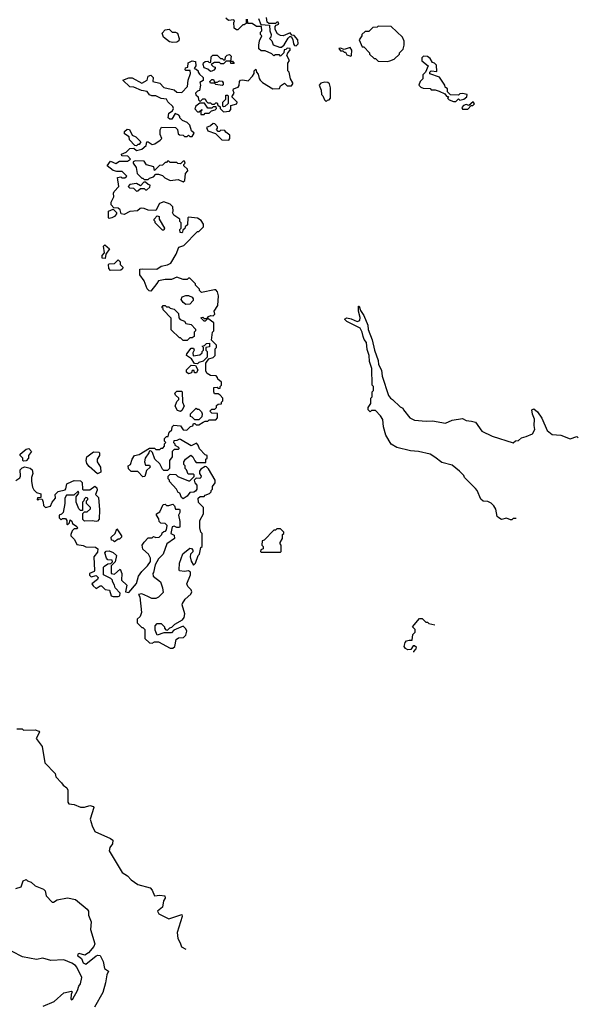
# Model space of a CAD drawing. Extents: x 2348354 to 2479840, y 460476 to 613653.
# Tile 187 of 256: x 2438736 to 2443037, y 513119 to 520700. Entities that reach past the tile are written whole.
import ezdxf

# ---------------------------------------------------------------- set-up
doc = ezdxf.new("R2010")
doc.units = 0

msp = doc.modelspace()

# ---------------------------------------------------------------- linework, layer by layer
at = {"layer": '0CON05XD'}
for points in [[(2440031.7, 520368.3), (2440065, 520382.5), (2440088.3, 520378.3), (2440092.5, 520345), (2440080, 520325), (2440095, 520320), (2440110, 520305), (2440110, 520295), (2440120.7, 520280.7), (2440147.5, 520255), (2440148.3, 520231.7), (2440123, 520217), (2440127.5, 520195), (2440120, 520155), (2440105, 520150), (2440090, 520135), (2440091.7, 520121.7), (2440110, 520105), (2440111.7, 520081.7), (2440125, 520070), (2440145, 520090), (2440165, 520090), (2440171.7, 520071.7), (2440185, 520060), (2440205, 520060), (2440215, 520050), (2440235, 520050), (2440245, 520060), (2440255, 520060), (2440261.7, 520041.7), (2440278.3, 520028.3), (2440280, 520015), (2440305, 519990), (2440350, 519995), (2440361.7, 520008.3), (2440361.7, 520038.3), (2440408.3, 520051.7), (2440410, 520065), (2440370, 520105), (2440387.5, 520135), (2440380, 520155), (2440383, 520167), (2440418.3, 520181.7), (2440426.7, 520193.3), (2440427.5, 520225), (2440436.4, 520233.6), (2440455, 520237.5), (2440495, 520230), (2440527.5, 520265), (2440540, 520285), (2440540, 520305), (2440555, 520320), (2440560, 520295), (2440571.7, 520281.7), (2440578.3, 520248.3), (2440587.5, 520235), (2440605, 520217.5), (2440685, 520167.5), (2440735, 520170), (2440745, 520190), (2440775, 520210), (2440795, 520190), (2440828.3, 520191.7), (2440840, 520205), (2440840, 520215), (2440820, 520245), (2440810, 520295), (2440800, 520305), (2440800, 520365), (2440812.5, 520385), (2440792.5, 520425), (2440800, 520445), (2440817.5, 520465), (2440818.3, 520478.3), (2440795, 520480), (2440785, 520470), (2440771.7, 520468.3), (2440770, 520445), (2440745, 520420), (2440735, 520430), (2440705, 520430), (2440693, 520423), (2440678.3, 520438.3), (2440625, 520460), (2440595, 520460), (2440577.5, 520475), (2440577.5, 520505), (2440583, 520537), (2440600, 520575), (2440590, 520585), (2440590, 520605), (2440600, 520615), (2440598.3, 520648.3), (2440558.3, 520648.3), (2440525, 520670), (2440491.7, 520671.7), (2440490, 520705)], [(2440480, 520705), (2440478.3, 520671.7), (2440465, 520660), (2440455, 520660), (2440415, 520622.5), (2440405, 520622.5), (2440387.5, 520635), (2440385, 520680), (2440390, 520685), (2440385, 520700), (2440343, 520693), (2440321.7, 520711.7)], [(2440575, 520710), (2440591.7, 520661.7), (2440658.3, 520658.3), (2440662.5, 520615), (2440672.5, 520585), (2440670, 520565), (2440660, 520555), (2440677, 520537), (2440687, 520507), (2440735, 520487.5), (2440751.7, 520488.3), (2440773, 520507), (2440801.7, 520558.3), (2440815, 520570), (2440825, 520570), (2440837.5, 520547.5), (2440843, 520513), (2440851.7, 520501.7), (2440865, 520500), (2440880, 520515), (2440877.5, 520545), (2440848.3, 520578.3), (2440831.7, 520581.7), (2440818.3, 520598.3), (2440765, 520576.7), (2440745, 520578.8), (2440722, 520592), (2440702.5, 520625), (2440702.5, 520647.5), (2440711.7, 520658.3), (2440730, 520665), (2440725, 520680), (2440715, 520680), (2440705, 520670), (2440655, 520670), (2440641.7, 520681.7), (2440637, 520717)], [(2439915, 520523.3), (2439889.3, 520529.3), (2439842.5, 520565), (2439832.5, 520595), (2439855, 520622.5), (2439887, 520627), (2439910, 520605), (2439935, 520603.3), (2439950, 520595), (2439962.5, 520555), (2439961.7, 520538.3), (2439945, 520527.5), (2439915, 520523.3)], [(2441565, 520377.5), (2441585, 520382.5), (2441620, 520395), (2441660, 520435), (2441660, 520445), (2441687, 520473), (2441696.7, 520505), (2441696.7, 520535), (2441682.5, 520565), (2441595, 520647.5), (2441495, 520650), (2441487, 520643), (2441455, 520640), (2441425, 520610), (2441395, 520610), (2441370, 520585), (2441370, 520575), (2441350, 520545), (2441371.7, 520491.7), (2441385, 520490), (2441430, 520445), (2441430, 520435), (2441465, 520400), (2441475, 520400), (2441495, 520380), (2441565, 520377.5)], [(2441285, 520420), (2441290, 520425), (2441292.5, 520465), (2441280, 520485), (2441235, 520470), (2441205, 520480), (2441193, 520477), (2441205, 520460), (2441225, 520460), (2441235, 520450), (2441245, 520450), (2441255, 520430), (2441285, 520420)], [(2440205, 520300), (2440185, 520320), (2440155, 520330), (2440147.5, 520355), (2440151.7, 520368.3), (2440163, 520377), (2440185, 520380), (2440195, 520370), (2440208.3, 520371.7), (2440210, 520415), (2440223.6, 520426.4), (2440255, 520426.7), (2440281.7, 520401.7), (2440295, 520400), (2440305, 520390), (2440318.3, 520391.7), (2440320, 520415), (2440333.3, 520426.7), (2440351.7, 520431.7), (2440365, 520420), (2440360, 520380), (2440375, 520380), (2440388.3, 520361.7), (2440361.7, 520361.7), (2440360, 520380), (2440325, 520380), (2440305, 520360), (2440285, 520360), (2440275, 520370), (2440235, 520370), (2440210, 520355), (2440225, 520340), (2440240, 520335), (2440240, 520325), (2440229.3, 520310.7), (2440215, 520302.5), (2440205, 520300)], [(2442095, 520070), (2442115, 520090), (2442125, 520080), (2442155, 520087.5), (2442177.5, 520105), (2442180, 520125), (2442145, 520132.5), (2442125, 520130), (2442115, 520120), (2442051.7, 520121.7), (2442030, 520145), (2442028.3, 520168.3), (2442011.7, 520181.7), (2442010, 520195), (2441968.3, 520258.3), (2441893, 520283), (2441893, 520297), (2441905, 520307.5), (2441948.3, 520301.7), (2441945, 520350), (2441930, 520365), (2441915, 520370), (2441895, 520400), (2441875, 520417.5), (2441845, 520420), (2441833, 520407), (2441833, 520383), (2441880, 520345), (2441860, 520295), (2441840, 520275), (2441840, 520245), (2441820, 520225), (2441810, 520195), (2441825, 520180), (2441843, 520173), (2441895, 520170), (2441905, 520160), (2441935, 520160), (2441965, 520150), (2442008.3, 520128.3), (2442021.7, 520111.7), (2442038.3, 520108.3), (2442030, 520095), (2442041.7, 520081.7), (2442075, 520070), (2442095, 520070)], [(2439721.7, 516258.3), (2439675, 516280), (2439650, 516275), (2439660, 516255), (2439672.5, 516135), (2439662.5, 516105), (2439640, 516085), (2439640, 516055), (2439675, 516020), (2439685, 516020), (2439700, 516005), (2439700, 515935), (2439735, 515902.5), (2439755, 515900), (2439775, 515910), (2439805, 515910), (2439895, 515860), (2439915, 515860), (2439930, 515875), (2439941.7, 515928.3), (2439958.3, 515941.7), (2439997, 515943), (2440015, 515960), (2440021.7, 515991.7), (2440015, 516010), (2439995, 516030), (2439921.7, 515998.3), (2439905, 515980), (2439845, 515980), (2439795, 515960), (2439778.3, 515998.3), (2439778.3, 516031.7), (2439795, 516050), (2439825, 516050), (2439850, 516025), (2439850, 516015), (2439861.7, 516001.7), (2439875, 516000), (2439891.7, 516018.3), (2439908.3, 516021.7), (2439930, 516045), (2439990, 516080), (2440003, 516097), (2440007.5, 516125), (2439987.5, 516195), (2439990, 516205), (2440010.5, 516239.5), (2440053, 516277), (2440060, 516295), (2440055, 516310), (2440030, 516335), (2440022.5, 516355), (2440050, 516425), (2440050, 516445), (2440035, 516457.5), (2440005, 516450), (2439967, 516457), (2439962.5, 516465), (2439966.7, 516515), (2439991.7, 516588.3), (2440045, 516630), (2440058.3, 516628.3), (2440070, 516615), (2440068.3, 516601.7), (2440050, 516585), (2440047.5, 516565), (2440055, 516530), (2440075, 516500), (2440090, 516515), (2440110, 516575), (2440120, 516585), (2440130, 516635), (2440140, 516645), (2440140, 516745), (2440130, 516755), (2440121.7, 516788.3), (2440122.5, 516845), (2440150, 516895), (2440150, 516945), (2440111.7, 516981.7), (2440110, 517015), (2440125, 517030), (2440155, 517030), (2440165, 517040), (2440198.3, 517051.7), (2440210, 517065), (2440210, 517075), (2440220, 517085), (2440220, 517105), (2440240, 517135), (2440240, 517155), (2440190.7, 517240.7), (2440175, 517257.5), (2440165, 517260), (2440130.7, 517239.3), (2440120, 517225), (2440120, 517205), (2440132.5, 517185), (2440130, 517175), (2440121.7, 517168.3), (2440095, 517170), (2440080, 517155), (2440083.3, 517133.3), (2440100, 517115), (2440100, 517085), (2440090, 517070), (2440076.7, 517063.3), (2440045, 517060), (2440025, 517032.5), (2439995, 517010), (2439981.7, 517021.7), (2439970, 517055), (2439955, 517060), (2439942.5, 517085), (2439890, 517145), (2439890, 517155), (2439880, 517165), (2439880, 517185), (2439895, 517200), (2439937, 517197), (2439953, 517183), (2440035, 517150), (2440045, 517150), (2440078.3, 517181.7), (2440080, 517195), (2440075, 517200), (2440031.7, 517201.7), (2440020, 517235), (2440010, 517245), (2440010, 517265), (2440000, 517275), (2440000, 517295), (2440012.5, 517315), (2440053, 517347), (2440070, 517335), (2440083, 517303), (2440095, 517290), (2440168.3, 517291.7), (2440170, 517315), (2440180, 517325), (2440180, 517345), (2440165, 517350), (2440120, 517395), (2440110, 517425), (2440098.3, 517438.3), (2440055, 517420), (2439975, 517467.5), (2439965, 517470), (2439945, 517460), (2439921.7, 517458.3), (2439920, 517445), (2439930, 517435), (2439930, 517425), (2439958.3, 517408.3), (2439960, 517395), (2439955, 517390), (2439925, 517390), (2439910, 517375), (2439910, 517335), (2439890, 517305), (2439890, 517245), (2439875, 517230), (2439845, 517230), (2439835, 517240), (2439815, 517280), (2439777.5, 517315), (2439758.3, 517368.3), (2439745, 517380), (2439731.7, 517378.3), (2439730, 517365), (2439702.5, 517325), (2439697.5, 517295), (2439705, 517270), (2439735, 517270), (2439740, 517255), (2439711.7, 517228.3), (2439705, 517200), (2439698.3, 517181.7), (2439685, 517180), (2439645, 517220), (2439595, 517220), (2439573, 517243), (2439570, 517265), (2439590, 517275), (2439602.5, 517315), (2439620, 517345), (2439655, 517352.5), (2439735, 517400), (2439775, 517400), (2439785, 517390), (2439815, 517390), (2439825, 517400), (2439838.3, 517401.7), (2439850, 517415), (2439850, 517435), (2439860, 517445), (2439850, 517455), (2439850, 517475), (2439865, 517490), (2439878.3, 517491.7), (2439887.5, 517525), (2439908.3, 517541.7), (2439910, 517565), (2439922.5, 517577.5), (2439975, 517572.5), (2439995, 517542.5), (2440021.7, 517538.3), (2440051.7, 517568.3), (2440068.3, 517571.7), (2440075, 517590), (2440085, 517590), (2440095, 517580), (2440115, 517580), (2440148.3, 517601.7), (2440165, 517610), (2440185, 517610), (2440195, 517620), (2440245, 517620), (2440260, 517635), (2440258.3, 517668.3), (2440215, 517670), (2440200, 517685), (2440215, 517700), (2440238.3, 517701.7), (2440250, 517715), (2440251.7, 517728.3), (2440265, 517740), (2440288.3, 517741.7), (2440290, 517755), (2440300, 517765), (2440300, 517785), (2440278.3, 517808.3), (2440265, 517820), (2440235, 517820), (2440230, 517835), (2440231.7, 517868.3), (2440255, 517870), (2440265, 517860), (2440278.3, 517861.7), (2440280, 517875), (2440290, 517885), (2440288.3, 517908.3), (2440261.7, 517931.7), (2440260, 517945), (2440248.3, 517958.3), (2440205, 517960), (2440180, 517975), (2440170, 517995), (2440170, 518055), (2440191.7, 518088.3), (2440225, 518100), (2440240, 518115), (2440240, 518165), (2440250, 518175), (2440250, 518195), (2440212.5, 518232.5), (2440220, 518295), (2440230, 518305), (2440230, 518365), (2440185, 518400), (2440165, 518380), (2440155, 518380), (2440130, 518405), (2440145, 518410), (2440155, 518400), (2440180, 518400), (2440190, 518415), (2440208.3, 518421.7), (2440225, 518420), (2440238.3, 518431.7), (2440232.5, 518455), (2440261.7, 518498.3), (2440267.5, 518575), (2440260, 518605), (2440245, 518620), (2440235, 518620), (2440135, 518600), (2440120, 518615), (2440120, 518625), (2440090, 518655), (2440090, 518665), (2440045, 518710), (2440035, 518710), (2440025, 518700), (2439995, 518700), (2439945, 518717.5), (2439905, 518700), (2439855, 518700), (2439805, 518690), (2439791.7, 518668.3), (2439745, 518610), (2439731.7, 518611.7), (2439718.3, 518628.3), (2439695, 518690), (2439660, 518735), (2439661.7, 518778.3), (2439685, 518782.5), (2439791.7, 518778.3), (2439825, 518802.5), (2439875, 518812.5), (2439900, 518825), (2439940, 518895), (2439961.7, 518948.3), (2439998.3, 518961.7), (2440105, 519070), (2440115, 519070), (2440150, 519105), (2440150, 519125), (2440132.5, 519155), (2440105, 519172.5), (2440035, 519180), (2440030, 519175), (2440028.3, 519121.7), (2440010, 519105), (2440008.3, 519091.7), (2439991.7, 519078.3), (2439990, 519065), (2439985, 519060), (2439971.7, 519061.7), (2439970, 519085), (2439980, 519095), (2439980, 519135), (2439970, 519145), (2439970, 519165), (2439922.5, 519195), (2439912.5, 519215), (2439917.5, 519225), (2439915, 519260), (2439895, 519280), (2439846.4, 519296.4), (2439812.5, 519285), (2439785, 519230), (2439725, 519232.5), (2439695, 519247.5), (2439675, 519250), (2439663, 519247), (2439641.7, 519228.3), (2439585, 519223.3), (2439540.7, 519199.3), (2439517.5, 519205), (2439510, 519235), (2439495, 519250), (2439461.7, 519251.7), (2439440, 519275), (2439440, 519295), (2439460, 519335), (2439457.5, 519365), (2439463, 519377), (2439500, 519415), (2439490, 519485), (2439515, 519490), (2439523, 519483), (2439545, 519482.5), (2439560, 519495), (2439525, 519530), (2439485, 519530), (2439455, 519540), (2439410, 519575), (2439435, 519610), (2439475, 519592.5), (2439505, 519610), (2439565, 519610), (2439590, 519625), (2439568.3, 519648.3), (2439523, 519653), (2439520, 519665), (2439555, 519680), (2439585, 519707.5), (2439615, 519710), (2439635, 519692.5), (2439677, 519703), (2439708.3, 519731.7), (2439715, 519760), (2439725, 519760), (2439755, 519740), (2439776.7, 519743.3), (2439818.3, 519771.7), (2439830, 519785), (2439817.5, 519815), (2439818.3, 519851.7), (2439828.3, 519871.7), (2439935, 519870), (2439950, 519855), (2439955, 519820), (2439965, 519812.5), (2439995, 519810), (2440005, 519800), (2440025, 519800), (2440035, 519810), (2440045, 519800), (2440065, 519800), (2440080, 519825), (2440057.5, 519845), (2440045, 519887.5), (2440025, 519907.5), (2439990, 519925), (2439970, 519945), (2439970, 519955), (2439960, 519965), (2439932.5, 519977.5), (2439907, 519933), (2439893, 519933), (2439880, 519945), (2439885, 519980), (2439913, 519997), (2439920, 520015), (2439915, 520032.5), (2439877, 520067), (2439865, 520087.5), (2439825, 520092.5), (2439783, 520113), (2439753.6, 520113.6), (2439735, 520122.5), (2439717, 520147), (2439673.6, 520153.6), (2439615, 520180), (2439585, 520182.5), (2439530, 520235), (2439575, 520253.3), (2439603, 520253), (2439675, 520210), (2439716.4, 520233.6), (2439724.2, 520265.8), (2439745, 520273.3), (2439762.5, 520255), (2439760, 520225), (2439815, 520210), (2439845, 520177.5), (2439925, 520160), (2439945, 520142.5), (2439985, 520140), (2440027.5, 520185), (2440032.5, 520235), (2440050, 520285), (2440048.3, 520308.3), (2440015, 520310), (2440010, 520315), (2440011.7, 520328.3), (2440030, 520335), (2440031.7, 520368.3)], [(2440295, 520192.5), (2440245, 520200), (2440235, 520210), (2440205, 520210), (2440200, 520225), (2440215, 520240), (2440228.3, 520238.3), (2440235, 520220), (2440255, 520220), (2440275, 520230), (2440295, 520227.5), (2440302.5, 520215), (2440301.7, 520198.3), (2440295, 520192.5)], [(2441095, 520070), (2441105, 520080), (2441118.3, 520081.7), (2441130, 520095), (2441130, 520175), (2441120, 520205), (2441107, 520217), (2441085, 520220), (2441055, 520210), (2441042.5, 520195), (2441057, 520157), (2441060, 520125), (2441070, 520115), (2441081.7, 520081.7), (2441095, 520070)], [(2440305, 520030), (2440300, 520035), (2440300, 520065), (2440321.7, 520088.3), (2440321.7, 520118.3), (2440335, 520120), (2440340, 520115), (2440340, 520055), (2440315, 520032.5), (2440305, 520030)], [(2440155, 519970), (2440165, 519980), (2440195, 519980), (2440211.7, 519998.3), (2440240, 520005), (2440250, 520015), (2440248.3, 520028.3), (2440225, 520030), (2440215, 520020), (2440185, 520020), (2440158.3, 520058.3), (2440121.7, 520058.3), (2440092.5, 520035), (2440083, 520013), (2440105, 519990), (2440118.3, 519991.7), (2440138.3, 520008.3), (2440138.3, 520001.7), (2440130, 520000), (2440130, 519970), (2440155, 519970)], [(2442185, 520010), (2442211.7, 520038.3), (2442225, 520040), (2442238.3, 520051.7), (2442228.3, 520068.3), (2442195, 520040), (2442173.3, 520046.7), (2442151.7, 520038.3), (2442140, 520025), (2442145, 520010), (2442185, 520010)], [(2439635, 519730), (2439621.7, 519731.7), (2439580, 519775), (2439578.3, 519798.3), (2439541.7, 519821.7), (2439541.7, 519838.3), (2439563, 519857), (2439580, 519855), (2439601.7, 519811.7), (2439629.3, 519799.3), (2439668.3, 519758.3), (2439655, 519740), (2439645, 519740), (2439635, 519730)], [(2440345, 519772.5), (2440352.5, 519785), (2440355, 519810), (2440323.6, 519833.6), (2440315, 519847.5), (2440285, 519850), (2440275, 519840), (2440265, 519840), (2440250, 519855), (2440260, 519865), (2440260, 519875), (2440238.3, 519898.3), (2440225, 519900), (2440205, 519882.5), (2440175, 519870), (2440185, 519843.3), (2440243.8, 519823.8), (2440292.5, 519775), (2440345, 519772.5)], [(2439995, 519452.5), (2440007.5, 519462.5), (2440013, 519517), (2440030, 519535), (2440028.3, 519548.3), (2440000, 519575), (2440000, 519585), (2440010, 519595), (2440005, 519610), (2439995, 519610), (2439975, 519590), (2439953, 519593), (2439945, 519600), (2439895, 519600), (2439885, 519610), (2439875, 519610), (2439865, 519600), (2439855, 519600), (2439835, 519580), (2439811.7, 519578.3), (2439775, 519540), (2439768.3, 519568.3), (2439711.7, 519581.7), (2439695, 519610), (2439625, 519612.5), (2439610, 519605), (2439610, 519595), (2439631.7, 519561.7), (2439640, 519515), (2439675, 519480), (2439685, 519480), (2439695, 519470), (2439725, 519470), (2439735, 519480), (2439765, 519490), (2439785, 519510), (2439805, 519510), (2439835, 519500), (2439853, 519483), (2439895, 519462.5), (2439955, 519470), (2439995, 519452.5)], [(2439635, 519380), (2439645, 519382.5), (2439665, 519400), (2439695, 519400), (2439705, 519390), (2439715, 519390), (2439738.3, 519411.7), (2439740, 519425), (2439725, 519430), (2439705, 519450), (2439691.7, 519448.3), (2439665, 519420), (2439635, 519440), (2439585, 519430), (2439570, 519415), (2439580, 519405), (2439611.7, 519401.7), (2439635, 519380)], [(2439425, 519170), (2439420, 519175), (2439420, 519225), (2439455, 519240), (2439480, 519215), (2439480, 519205), (2439466.4, 519183.6), (2439445, 519173.3), (2439425, 519170)], [(2439845, 519080), (2439835, 519080), (2439821.7, 519091.7), (2439780, 519135), (2439780, 519145), (2439770, 519155), (2439770, 519165), (2439795, 519190), (2439810, 519185), (2439810, 519165), (2439850, 519095), (2439845, 519080)], [(2439395, 518860), (2439370, 518865), (2439370, 518885), (2439390, 518905), (2439380, 518955), (2439392.5, 518967.5), (2439427.5, 518935), (2439400, 518895), (2439395, 518860)], [(2439435, 518770), (2439423, 518783), (2439420, 518815), (2439425, 518820), (2439467, 518823), (2439495, 518850), (2439510, 518835), (2439510, 518815), (2439530, 518795), (2439528.3, 518781.7), (2439515, 518772.5), (2439435, 518770)], [(2440015, 518507.5), (2439993.6, 518523.6), (2439980, 518545), (2439987.5, 518565), (2440015, 518576.7), (2440035, 518576.7), (2440063, 518563), (2440071.7, 518551.7), (2440071.7, 518538.3), (2440045, 518510), (2440015, 518507.5)], [(2440025, 518230), (2439995, 518230), (2439975, 518250), (2439965, 518250), (2439901.7, 518311.7), (2439901.7, 518401.7), (2439840, 518465), (2439840, 518475), (2439830, 518485), (2439841.7, 518498.3), (2439855, 518500), (2439865, 518490), (2439885, 518490), (2439895, 518480), (2439925, 518470), (2439958.3, 518438.3), (2439960, 518405), (2439971.7, 518391.7), (2440005, 518380), (2440015, 518360), (2440055, 518352.5), (2440088.3, 518318.3), (2440090, 518305), (2440080, 518295), (2440078.3, 518261.7), (2440065, 518250), (2440045, 518250), (2440025, 518230)], [(2442558.6, 516858.1), (2442535, 516860), (2442525, 516850), (2442515, 516850), (2442485, 516862.5), (2442445, 516852.5), (2442423.6, 516863.6), (2442412.5, 516875), (2442401.7, 516931.7), (2442386.4, 516956.4), (2442365, 516977.5), (2442339.3, 516989.3), (2442305, 516992.5), (2442287, 517007), (2442257.5, 517075), (2442245, 517090), (2442160, 517175), (2442155, 517190), (2442122.5, 517225), (2442065, 517270), (2441985, 517290), (2441932.3, 517332.3), (2441895, 517353.8), (2441805.9, 517375.9), (2441745, 517381.2), (2441640, 517405), (2441595, 517432.5), (2441555, 517500), (2441537.5, 517565), (2441531.7, 517621.7), (2441515, 517650), (2441475, 517690), (2441445, 517690), (2441435, 517680), (2441420, 517695), (2441420, 517715), (2441440, 517745), (2441440, 517785), (2441450, 517795), (2441450, 517835), (2441460, 517845), (2441460, 517875), (2441450, 517885), (2441447, 518013), (2441428.3, 518068.3), (2441426.2, 518115), (2441410.7, 518160.7), (2441406, 518215), (2441388, 518238), (2441380.7, 518260.7), (2441373.3, 518295), (2441356.2, 518325), (2441255, 518376.2), (2441237.5, 518395), (2441255, 518403.8), (2441287, 518397), (2441335, 518376.2), (2441355, 518383.3), (2441357.7, 518407.7), (2441344.1, 518455.9), (2441343.8, 518495), (2441350, 518495), (2441360.5, 518460.5), (2441385, 518422.5), (2441417.3, 518347.3), (2441418.8, 518315), (2441450, 518235), (2441467.5, 518155), (2441496, 518075), (2441498, 518045), (2441520.3, 518000.3), (2441527.1, 517955), (2441576.4, 517806.4), (2441590, 517785), (2441606.4, 517776.4), (2441665, 517720), (2441685, 517710), (2441690, 517695), (2441740, 517635), (2441775, 517617.5), (2441865, 517610), (2441915, 517612.5), (2442015, 517592.5), (2442065, 517617.5), (2442145, 517630), (2442173, 517613), (2442215, 517610), (2442245, 517600), (2442295, 517532.5), (2442373.3, 517493.3), (2442535, 517442.5), (2442553, 517457), (2442575, 517460), (2442598.3, 517481.7), (2442635, 517490), (2442685, 517512.5), (2442702.5, 517545), (2442696.7, 517575), (2442700, 517625), (2442683.9, 517663.9), (2442680, 517695), (2442695, 517702.5), (2442721.7, 517681.7), (2442755, 517632.5), (2442796.4, 517536.4), (2442835, 517506.7), (2442901.7, 517501.7), (2442975, 517472.5), (2443025, 517490), (2443036.7, 517481.2)], [(2440105, 518050), (2440081.7, 518051.7), (2440058.3, 518088.3), (2440020, 518115), (2440023, 518127), (2440055, 518170), (2440075, 518170), (2440080, 518155), (2440070, 518135), (2440071.7, 518111.7), (2440121.7, 518118.3), (2440140, 518135), (2440140, 518145), (2440150, 518155), (2440150, 518175), (2440140, 518185), (2440158.3, 518191.7), (2440173, 518207), (2440198.3, 518208.3), (2440198.3, 518181.7), (2440170, 518175), (2440170, 518155), (2440180, 518145), (2440178.3, 518101.7), (2440148.3, 518071.7), (2440115, 518060), (2440105, 518050)], [(2440035, 517972.5), (2440020, 517985), (2440020, 518005), (2440055, 518040), (2440088.3, 518038.3), (2440107.5, 518005), (2440098.3, 517981.7), (2440081.7, 517981.7), (2440078.3, 517998.3), (2440065, 518000), (2440058.3, 517981.7), (2440035, 517972.5)], [(2439975, 517682.5), (2439950.7, 517690.7), (2439932.5, 517725), (2439945, 517760), (2439960, 517775), (2439960, 517785), (2439935, 517810), (2439930, 517825), (2439945, 517840), (2439985, 517840), (2439987.5, 517835), (2439990, 517755), (2440002.5, 517725), (2439985, 517690), (2439975, 517682.5)], [(2440115, 517620), (2440085, 517620), (2440065, 517640), (2440050, 517645), (2440050, 517665), (2440095, 517710), (2440105, 517700), (2440115, 517700), (2440135, 517680), (2440140, 517665), (2440137, 517643), (2440115, 517620)], [(2438765, 517300), (2438760, 517305), (2438760, 517325), (2438740, 517345), (2438740, 517355), (2438785, 517392.5), (2438805, 517397.5), (2438827.5, 517375), (2438802.5, 517345), (2438802.5, 517325), (2438785, 517302.5), (2438765, 517300)], [(2439335, 517202.5), (2439270.7, 517260.7), (2439253.9, 517283.9), (2439247.5, 517305), (2439252.5, 517335), (2439305, 517372.5), (2439345, 517370), (2439350, 517365), (2439350, 517345), (2439333, 517317), (2439332.5, 517295), (2439357.5, 517255), (2439360, 517215), (2439335, 517202.5)], [(2438705, 517152.5), (2438736.4, 517173.6), (2438742.5, 517185), (2438740, 517235), (2438755, 517250), (2438775, 517257.5), (2438815.9, 517245.9), (2438832.5, 517235), (2438837.5, 517205), (2438827.5, 517175), (2438827.5, 517145), (2438835, 517100), (2438845, 517080), (2438865, 517060), (2438898.3, 517048.3), (2438898.3, 517021.7), (2438871.7, 517018.3), (2438870, 517005), (2438875, 517000), (2438885, 517010), (2438908.3, 517008.3), (2438917.5, 516985), (2438918.3, 516958.3), (2438933.6, 516943.6), (2438972.5, 516955), (2438986.7, 516985), (2439012.5, 517015), (2439010, 517045), (2439033, 517067), (2439085, 517080), (2439091.7, 517088.3), (2439097.5, 517125), (2439136.7, 517143.3), (2439155, 517152.5), (2439205, 517150), (2439216.4, 517136.4), (2439220, 517085), (2439225, 517080), (2439275, 517080), (2439315, 517107.5), (2439330, 517095), (2439331.7, 517078.3), (2439320, 517045), (2439341.7, 517021.7), (2439350, 516925), (2439347.5, 516855), (2439335, 516840), (2439325, 516837.5), (2439295, 516842.5), (2439235, 516840), (2439221.7, 516851.7), (2439221.7, 516898.3), (2439235, 516910), (2439255, 516910), (2439280, 516935), (2439280, 516945), (2439250, 516975), (2439250, 516995), (2439260, 517005), (2439260, 517015), (2439245, 517020), (2439231.7, 517008.3), (2439230, 516995), (2439220, 516985), (2439218.3, 516921.7), (2439205, 516920), (2439190, 516935), (2439170, 516985), (2439170, 517025), (2439190, 517055), (2439185, 517070), (2439151.7, 517038.3), (2439095, 517040), (2439082.5, 517015), (2439082.5, 516975), (2439070, 516905), (2439058.3, 516891.7), (2439040, 516885), (2439040, 516865), (2439055, 516850), (2439065, 516860), (2439088.3, 516858.3), (2439100, 516845), (2439100, 516815), (2439105, 516810), (2439120, 516825), (2439125, 516850), (2439138.3, 516838.3), (2439141.7, 516821.7), (2439177, 516797), (2439180, 516785), (2439175, 516780), (2439155, 516780), (2439140, 516765), (2439130, 516735), (2439130, 516725), (2439158.8, 516698.8), (2439175, 516660), (2439225, 516652.5), (2439245, 516640), (2439319.3, 516639.3), (2439337, 516627), (2439335, 516600), (2439307.5, 516565), (2439311.7, 516458.3), (2439308.3, 516451.7), (2439272.5, 516435), (2439273.3, 516423.3), (2439285, 516410), (2439325, 516420), (2439340, 516405), (2439335, 516390), (2439290, 516355), (2439300.7, 516340.7), (2439325, 516320), (2439355, 516340), (2439365, 516340), (2439393, 516313), (2439428.3, 516308.3), (2439440, 516265), (2439455, 516257.5), (2439495, 516257.5), (2439507.5, 516265), (2439510, 516285), (2439470, 516325), (2439467, 516347), (2439450, 516375), (2439450, 516385), (2439438.3, 516398.3), (2439380, 516425), (2439380, 516485), (2439388.3, 516491.7), (2439415, 516510), (2439438.3, 516511.7), (2439450, 516525), (2439448.3, 516538.3), (2439415, 516540), (2439403, 516553), (2439392.5, 516595), (2439401.7, 516608.3), (2439425, 516610), (2439455, 516597.5), (2439480, 516575), (2439470, 516525), (2439440, 516495), (2439440, 516435), (2439465, 516430), (2439508.3, 516468.3), (2439522.5, 516435), (2439520, 516385), (2439560, 516345), (2439550, 516295), (2439575, 516290), (2439635, 516360), (2439650, 516415), (2439675, 516450), (2439720, 516495), (2439741.7, 516528.3), (2439742.5, 516555), (2439727.5, 516585), (2439683, 516623), (2439680, 516655), (2439693, 516677), (2439725, 516710), (2439755, 516710), (2439765, 516720), (2439785, 516712.5), (2439810, 516715), (2439830, 516735), (2439831.7, 516748.3), (2439845, 516760), (2439858.3, 516761.7), (2439867, 516773), (2439870, 516805), (2439855, 516820), (2439823, 516823), (2439810, 516835), (2439807, 516857), (2439790, 516885), (2439790, 516895), (2439815, 516910), (2439841.7, 516968.3), (2439855, 516970), (2439865, 516960), (2439885, 516960), (2439915, 516970), (2439927, 516957), (2439935, 516930), (2439965, 516930), (2439970, 516925), (2439970, 516905), (2439957.5, 516885), (2439970, 516835), (2439970, 516795), (2439965, 516790), (2439945, 516790), (2439925, 516800), (2439910, 516795), (2439900, 516745), (2439925, 516730), (2439926.7, 516705), (2439867.5, 516665), (2439840, 516585), (2439805, 516550), (2439778.3, 516501.7), (2439767, 516443), (2439760, 516435), (2439762.5, 516415), (2439820.7, 516370.7), (2439836.4, 516326.4), (2439839.3, 516290.7), (2439805, 516252.5), (2439785, 516242.5), (2439753, 516243), (2439721.7, 516258.3)], [(2439465, 516680), (2439455, 516690), (2439441.7, 516691.7), (2439440, 516715), (2439470, 516745), (2439485, 516780), (2439520, 516725), (2439520, 516715), (2439505, 516700), (2439495, 516700), (2439465, 516680)], [(2440745, 516600), (2440750, 516605), (2440750, 516655), (2440740, 516665), (2440740, 516675), (2440760, 516705), (2440760, 516735), (2440770, 516745), (2440770, 516755), (2440745, 516780), (2440715, 516780), (2440705, 516770), (2440691.7, 516768.3), (2440618.3, 516691.7), (2440601.7, 516688.3), (2440600, 516655), (2440610, 516645), (2440610, 516625), (2440591.7, 516618.3), (2440590, 516605), (2440595, 516600), (2440745, 516600)], [(2441770, 515830), (2441770, 515835), (2441789.5, 515855.4), (2441790, 515865), (2441775, 515880), (2441765, 515880), (2441748.3, 515851.7), (2441725, 515847.5), (2441705, 515857.5), (2441696.2, 515875), (2441704.2, 515905), (2441715, 515916.2), (2441735, 515923.3), (2441758.3, 515921.7), (2441763.6, 515966.4), (2441780, 515985), (2441780, 516005), (2441760, 516025), (2441815, 516090), (2441835, 516090), (2441861.7, 516061.7), (2441875, 516060), (2441885, 516050), (2441931.6, 516040.7)], [(2438715, 515240), (2438755, 515240), (2438765, 515230), (2438855, 515232.5), (2438883, 515223), (2438887.5, 515215), (2438862.5, 515165), (2438910, 515105), (2438928.3, 514978.3), (2439010, 514895), (2439015, 514870), (2439057.5, 514825), (2439070, 514805), (2439100, 514785), (2439107, 514767), (2439107.5, 514675), (2439115, 514662.5), (2439155, 514657.5), (2439205, 514637.5), (2439235, 514636.7), (2439275, 514648.8), (2439303, 514643), (2439306.1, 514633.9), (2439277.5, 514545), (2439293, 514493), (2439315, 514450), (2439435, 514396.7), (2439452, 514382), (2439451.4, 514355), (2439428.8, 514325), (2439425, 514300), (2439525, 514132.5), (2439565, 514107.5), (2439595, 514077.5), (2439645, 514042.5), (2439740, 514015), (2439757, 513997), (2439773.9, 513953.9), (2439815, 513960), (2439853, 513953), (2439856.7, 513936.7), (2439842, 513915), (2439834.2, 513865.8), (2439797.5, 513835), (2439807.5, 513815), (2439885, 513776.2), (2439985, 513810), (2439987.5, 513795), (2439948.3, 513671.7), (2439952.5, 513625), (2439971.7, 513591.7), (2439980.7, 513560.7), (2440014.2, 513542.9)], [(2438705, 514010), (2438746.4, 514023.6), (2438761.7, 514068.3), (2438785, 514080), (2438795, 514070), (2438825, 514060), (2438855, 514030), (2438920, 514005), (2438931.7, 513991.7), (2438940, 513955), (2438985, 513906.2), (2438995.9, 513904.1), (2439025, 513923.8), (2439105, 513938.8), (2439165, 513926.2), (2439255, 513852.5), (2439266.2, 513835), (2439266.7, 513805), (2439286.2, 513755), (2439281.2, 513695), (2439313.8, 513585), (2439306.2, 513565), (2439265.7, 513515), (2439238.3, 513498.3), (2439195, 513508.8), (2439182.5, 513505), (2439181.2, 513495), (2439210.5, 513470.5), (2439225, 513438.1), (2439245, 513427.1), (2439325, 513491.4), (2439337.5, 513497.5), (2439354.2, 513494.2), (2439377.3, 513447.3), (2439388.8, 513395), (2439420, 513375), (2439405.7, 513345), (2439397.5, 513285), (2439375, 513208.8), (2439312, 513098)], [(2438917.5, 513105), (2439000.7, 513139.3), (2439075, 513207.5), (2439135, 513220), (2439140, 513215), (2439132.5, 513195), (2439130.7, 513160.7), (2439135, 513152.5), (2439145, 513160), (2439181.1, 513225), (2439190.6, 513259.4), (2439205, 513277.5), (2439214.7, 513325), (2439175, 513405.6), (2439165, 513418.5), (2439136.2, 513435), (2439075, 513461.2), (2438975, 513455.8), (2438915, 513472.9), (2438865, 513464.3), (2438756.7, 513485), (2438677.5, 513525)]]:
    msp.add_lwpolyline(points, dxfattribs=at)

doc.saveas('drawing.dxf')
